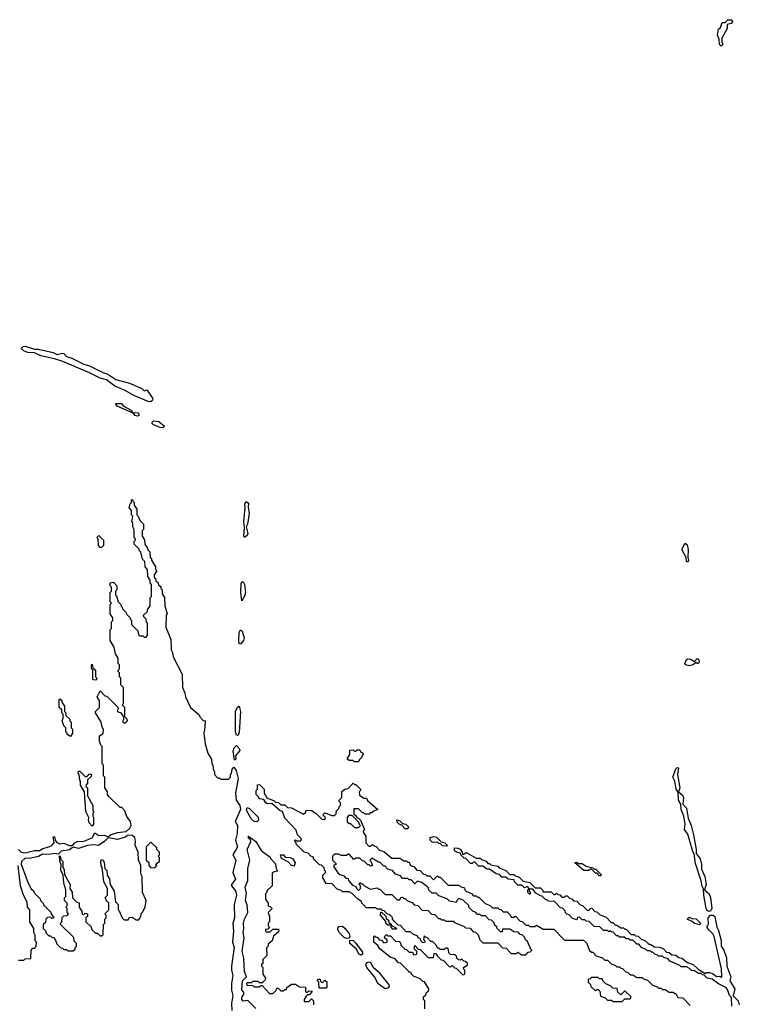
# Model space of a CAD drawing. Extents: x 2776963 to 2884430, y 684484 to 829250.
# Tile 84 of 256: x 2840275 to 2845650, y 761720 to 769070. Entities that reach past the tile are written whole.
import ezdxf

# ---------------------------------------------------------------- set-up
doc = ezdxf.new("R2010")
doc.units = 0

msp = doc.modelspace()

# ---------------------------------------------------------------- linework, layer by layer
at = {"layer": '0CON20XD'}
for points in [[(2845515, 768872.5), (2845502.5, 768885), (2845500, 768925), (2845486.7, 768955), (2845495, 769000), (2845508.3, 769011.7), (2845521.7, 769048.3), (2845545, 769050), (2845565, 769070), (2845595, 769070), (2845600, 769055), (2845588.3, 769041.7), (2845560, 769035), (2845560, 769005), (2845518.3, 768931.7), (2845518.3, 768908.3), (2845527.5, 768885), (2845515, 768872.5)], [(2841251.7, 766218.3), (2841235, 766220.5), (2841127.5, 766265), (2841061.8, 766301.8), (2840984.3, 766335), (2840922.4, 766382.4), (2840875, 766394.6), (2840795, 766434.6), (2840597.6, 766517.6), (2840535, 766539.6), (2840431.5, 766561.5), (2840385, 766582.5), (2840335, 766584.6), (2840308.8, 766595), (2840286.7, 766615), (2840300, 766630), (2840315, 766634), (2840385, 766610), (2840415, 766610.6), (2840525, 766584.4), (2840555, 766571.9), (2840595, 766580), (2840605, 766577.5), (2840625, 766555.8), (2840665, 766544.5), (2840755, 766498.6), (2840796.4, 766486.4), (2840895, 766436.2), (2840934, 766424), (2840992.5, 766385), (2841095, 766356.2), (2841186.1, 766316.1), (2841205, 766300), (2841225, 766307.5), (2841266.2, 766245), (2841270, 766235), (2841265, 766224.2), (2841251.7, 766218.3)], [(2841155, 766110), (2841136.7, 766115), (2841122.5, 766132.5), (2841004, 766185), (2840990, 766205), (2841035, 766205.4), (2841048, 766188), (2841108, 766155), (2841118.3, 766138.3), (2841156, 766135), (2841165.7, 766125), (2841165, 766114), (2841155, 766110)], [(2841345, 766023.8), (2841325, 766025.5), (2841275, 766045.8), (2841264.3, 766055), (2841264.4, 766065.6), (2841275, 766075.5), (2841315, 766070), (2841355.5, 766035), (2841345, 766023.8)], [(2840265, 762876.7), (2840286.1, 762856.1), (2840315, 762851.2), (2840385, 762867.8), (2840422.7, 762867.3), (2840446.4, 762883.6), (2840493.3, 762895), (2840513.8, 762905), (2840532.5, 762925), (2840525, 762970), (2840535, 762970), (2840540, 762945), (2840550.7, 762930.7), (2840575, 762918.8), (2840605, 762922.9), (2840645, 762906.2), (2840663.6, 762906.4), (2840672.5, 762907.5), (2840686.2, 762925), (2840705.6, 762934.4), (2840755, 762937.5), (2840816.8, 762963.2), (2840835, 763000), (2840865, 762980), (2840905, 762981.5), (2840935, 762970), (2840952.5, 762985), (2841005, 763003.6), (2841069.7, 763010.3), (2841096.7, 763035), (2841107.5, 763055), (2841103.3, 763085), (2841075, 763122.5), (2841060, 763165), (2841038.3, 763188.3), (2841025, 763190), (2840941.7, 763271.7), (2840930, 763285), (2840930, 763305), (2840910, 763335), (2840910, 763415), (2840900, 763425), (2840900, 763505), (2840890, 763515), (2840890, 763645), (2840880, 763655), (2840870, 763685), (2840870, 763725), (2840898.3, 763741.7), (2840900, 763775), (2840893, 763783), (2840881.7, 763831.7), (2840840, 763895), (2840840, 763905), (2840870, 763935), (2840870, 763985), (2840853.3, 764015), (2840875, 764060), (2840911.7, 764021.7), (2840925, 764020), (2841008.3, 763938.3), (2841010, 763925), (2841001.7, 763911.7), (2841015, 763900), (2841028.3, 763898.3), (2841050, 763865), (2841050, 763845), (2841041.7, 763831.7), (2841055, 763820), (2841065, 763820), (2841080, 763835), (2841078.3, 763848.3), (2841060, 763865), (2841060, 763935), (2841040, 763955), (2841050, 763965), (2841050, 764085), (2841030, 764105), (2841030, 764155), (2841020, 764165), (2841020, 764195), (2841010, 764205), (2841010, 764215), (2841020, 764225), (2841020, 764255), (2841010, 764265), (2841010, 764305), (2840990, 764335), (2840980, 764385), (2840950, 764435), (2840950, 764515), (2840960, 764525), (2840960, 764575), (2840970, 764585), (2840970, 764605), (2840950, 764635), (2840950, 764705), (2840960, 764715), (2840950, 764725), (2840950, 764795), (2840960, 764805), (2840960, 764835), (2840950, 764845), (2840950, 764865), (2840975, 764870), (2841000, 764845), (2841000, 764815), (2840990, 764805), (2840990, 764775), (2840998.3, 764768.3), (2841010, 764725), (2841030, 764705), (2841031.7, 764691.7), (2841040, 764685), (2841041.7, 764671.7), (2841070, 764645), (2841071.7, 764631.7), (2841100, 764605), (2841100, 764595), (2841110, 764585), (2841110, 764555), (2841158.3, 764508.3), (2841161.7, 764481.7), (2841175, 764470), (2841195, 764470), (2841205, 764460), (2841218.3, 764461.7), (2841230, 764475), (2841230, 764565), (2841221.7, 764571.7), (2841220, 764595), (2841201.7, 764611.7), (2841200, 764625), (2841228.3, 764651.7), (2841230, 764665), (2841250, 764695), (2841250, 764755), (2841260, 764765), (2841260, 764855), (2841250, 764865), (2841250, 764885), (2841233, 764913), (2841230, 764965), (2841212.5, 764985), (2841210, 765025), (2841193, 765043), (2841180, 765095), (2841170, 765105), (2841168.3, 765118.3), (2841130, 765155), (2841130, 765175), (2841138.3, 765181.7), (2841140, 765195), (2841130, 765205), (2841130, 765265), (2841120, 765285), (2841120, 765315), (2841112.5, 765325), (2841120, 765365), (2841110, 765375), (2841110, 765405), (2841092.5, 765425), (2841100, 765455), (2841110, 765465), (2841110, 765485), (2841118.3, 765488.3), (2841120, 765475), (2841130, 765465), (2841130, 765445), (2841150, 765415), (2841150, 765375), (2841160, 765365), (2841171.7, 765331.7), (2841200, 765305), (2841200, 765265), (2841190, 765255), (2841190, 765215), (2841207, 765187), (2841210, 765155), (2841230, 765125), (2841231.7, 765111.7), (2841247, 765097), (2841250, 765055), (2841258.3, 765048.3), (2841260, 765035), (2841290, 764985), (2841290, 764965), (2841300, 764955), (2841280, 764925), (2841280, 764905), (2841288.3, 764898.3), (2841291.7, 764881.7), (2841310, 764865), (2841311.7, 764851.7), (2841328.3, 764838.3), (2841330, 764825), (2841340, 764815), (2841340, 764785), (2841356.4, 764756.4), (2841360, 764695), (2841377.5, 764635), (2841370, 764625), (2841367.5, 764535), (2841403, 764443), (2841407, 764367), (2841416.7, 764345), (2841420, 764315), (2841487.5, 764185), (2841490, 764085), (2841507.5, 764045), (2841512.5, 764015), (2841550, 763935), (2841615, 763880), (2841620, 763865), (2841641.7, 763841.7), (2841660, 763835), (2841658.3, 763788.3), (2841650, 763745), (2841660, 763665), (2841680, 763595), (2841707, 763547), (2841710, 763515), (2841717, 763507), (2841720, 763475), (2841730, 763455), (2841730, 763435), (2841751.7, 763411.7), (2841765, 763410), (2841775, 763400), (2841835, 763400), (2841850, 763415), (2841850, 763435), (2841857, 763443), (2841862.5, 763475), (2841875, 763490), (2841892.5, 763465), (2841905.4, 763404.6), (2841887.5, 763295), (2841892.7, 763245), (2841919.7, 763205), (2841924.1, 763175), (2841883.3, 763085), (2841901.2, 763055), (2841898.5, 762995), (2841885.8, 762945), (2841901.2, 762895), (2841867.3, 762835), (2841889.1, 762795), (2841866, 762705), (2841885.6, 762655), (2841855.8, 762615), (2841856, 762605), (2841887.3, 762567.3), (2841893.2, 762535), (2841875.7, 762465), (2841879.2, 762365), (2841866.1, 762323.9), (2841872.9, 762265), (2841863.8, 762185), (2841877.9, 762145), (2841855.8, 762004.2), (2841855.7, 761975), (2841866.5, 761935), (2841856.7, 761875), (2841855.6, 761825), (2841865.5, 761785), (2841855.8, 761725), (2841858.9, 761675)], [(2841955, 765204.2), (2841947.8, 765217.8), (2841954.2, 765275), (2841948.9, 765325), (2841958.3, 765428.3), (2841955.6, 765455), (2841966, 765474), (2841985, 765460), (2841982.4, 765432.4), (2841989.7, 765385), (2841976.8, 765305), (2841965.8, 765284.2), (2841979.4, 765235), (2841975, 765219.4), (2841955, 765204.2)], [(2840885, 765130), (2840875, 765130), (2840862.5, 765145), (2840860, 765195), (2840850, 765205), (2840865, 765220), (2840900, 765185), (2840900, 765145), (2840885, 765130)], [(2845265, 765020), (2845254.6, 765024.6), (2845253.3, 765055), (2845220, 765115), (2845245, 765161.2), (2845259.1, 765149.1), (2845267.5, 765115), (2845265.8, 765055), (2845271.2, 765035), (2845265, 765020)], [(2841935, 764732.5), (2841927.3, 764795), (2841928.9, 764861.1), (2841935, 764874), (2841945, 764874.3), (2841953.8, 764855), (2841962.4, 764795), (2841955, 764766), (2841935, 764732.5)], [(2841925, 764408.8), (2841915, 764413.3), (2841912.5, 764435), (2841913.8, 764496.2), (2841925, 764515.7), (2841937.3, 764505), (2841952.2, 764455), (2841947.2, 764435), (2841925, 764408.8)], [(2840845, 764140), (2840825, 764142.5), (2840821.7, 764148.3), (2840820, 764215), (2840810, 764225), (2840810, 764255), (2840815, 764260), (2840821.7, 764231.7), (2840840, 764215), (2840840, 764165), (2840850, 764155), (2840845, 764140)], [(2845275, 764247.8), (2845250, 764255), (2845243.8, 764265), (2845256, 764294), (2845265, 764298.8), (2845284.2, 764295.8), (2845315, 764280), (2845335, 764302.5), (2845345, 764295.8), (2845350.8, 764275), (2845346, 764265), (2845334.3, 764264.3), (2845325, 764272.5), (2845305, 764254.4), (2845275, 764247.8)], [(2840655, 763720), (2840630, 763735), (2840630, 763745), (2840620, 763755), (2840620, 763785), (2840605, 763800), (2840592.5, 763835), (2840600, 763855), (2840600, 763885), (2840590, 763895), (2840588.3, 763918.3), (2840570, 763935), (2840570, 763995), (2840575, 764000), (2840588.3, 763988.3), (2840590, 763975), (2840610, 763945), (2840610, 763905), (2840620, 763895), (2840620, 763875), (2840648.3, 763848.3), (2840650, 763835), (2840660, 763825), (2840660, 763785), (2840670, 763775), (2840670, 763745), (2840655, 763720)], [(2841905, 763726.7), (2841895, 763730), (2841886, 763755), (2841887.5, 763905), (2841900.9, 763939.1), (2841915, 763946.2), (2841924.6, 763905), (2841915, 763750), (2841905, 763726.7)], [(2841885, 763542.5), (2841880, 763545), (2841869.5, 763610.5), (2841875.9, 763634.1), (2841895, 763652.5), (2841915, 763630.8), (2841918.4, 763615), (2841887.5, 763575), (2841890, 763555), (2841885, 763542.5)], [(2842805, 763530), (2842775, 763530), (2842765, 763540), (2842735, 763540), (2842721.7, 763551.7), (2842740, 763585), (2842741.7, 763618.3), (2842765, 763620), (2842775, 763610), (2842785, 763610), (2842795, 763620), (2842815, 763620), (2842821.7, 763601.7), (2842835, 763600), (2842840, 763585), (2842831.7, 763578.3), (2842830, 763565), (2842811.7, 763548.3), (2842805, 763530)], [(2840815, 763050), (2840794.1, 763074.1), (2840787.5, 763095), (2840790, 763115), (2840768.3, 763158.3), (2840760, 763305), (2840730, 763355), (2840730, 763385), (2840723, 763393), (2840720, 763435), (2840712.5, 763445), (2840715, 763460), (2840725, 763460), (2840765, 763420), (2840778.3, 763421.7), (2840795, 763440), (2840810, 763435), (2840808.3, 763421.7), (2840780, 763395), (2840780, 763365), (2840771.7, 763358.3), (2840770, 763345), (2840780, 763335), (2840780, 763275), (2840820, 763205), (2840820, 763165), (2840830, 763155), (2840820, 763145), (2840820, 763125), (2840826.7, 763115), (2840826.7, 763065), (2840815, 763050)], [(2845425, 762413.8), (2845410.5, 762420.5), (2845403.3, 762435), (2845384.2, 762535), (2845383, 762583), (2845371.1, 762601.1), (2845365, 762642.5), (2845321.5, 762771.5), (2845312.3, 762842.3), (2845301.7, 762861.7), (2845265, 762990), (2845240, 763025), (2845245.6, 763064.4), (2845234.4, 763125), (2845215.6, 763175), (2845212.9, 763212.9), (2845195.6, 763245), (2845193.8, 763303.8), (2845177.2, 763327.2), (2845168.5, 763385), (2845154.4, 763415), (2845175, 763478.8), (2845185, 763488), (2845195.4, 763485.4), (2845187.1, 763435), (2845205.8, 763335), (2845196.7, 763305), (2845225, 763281.5), (2845233.1, 763265), (2845228.1, 763215), (2845255, 763184.2), (2845268.8, 763108.8), (2845290.5, 763055), (2845306.6, 762985), (2845327.5, 762875), (2845327.5, 762845), (2845358.1, 762805), (2845367.7, 762765), (2845368.5, 762728.5), (2845391.9, 762675), (2845402.5, 762615), (2845390, 762575), (2845425, 762545.4), (2845435, 762516.2), (2845445.4, 762435), (2845435, 762415.8), (2845425, 762413.8)], [(2843300, 761685), (2843300, 761745), (2843290, 761755), (2843290, 761775), (2843308.3, 761791.7), (2843310, 761805), (2843328.3, 761821.7), (2843330, 761835), (2843298.3, 761888.3), (2843285, 761890), (2843265, 761910), (2843215, 761930), (2843200, 761945), (2843198.3, 761958.3), (2843185, 761960), (2843178.3, 761968.3), (2843118.3, 762028.3), (2843105, 762030), (2843078.3, 762058.3), (2843043, 762073), (2842964.3, 762134.3), (2842950, 762160), (2842920, 762185), (2842920, 762225), (2842925, 762230), (2842935, 762220), (2842945, 762220), (2842961.7, 762201.7), (2842978.3, 762198.3), (2842995, 762180), (2843020, 762185), (2843018.3, 762198.3), (2843000, 762215), (2843001.7, 762228.3), (2843015, 762240), (2843025, 762230), (2843045, 762230), (2843081.7, 762191.7), (2843108.3, 762188.3), (2843118.3, 762178.3), (2843121.7, 762161.7), (2843151.7, 762131.7), (2843165, 762130), (2843185, 762110), (2843208.3, 762108.3), (2843215, 762090), (2843240, 762095), (2843240, 762115), (2843220, 762135), (2843225, 762160), (2843251.7, 762131.7), (2843265, 762130), (2843325, 762070), (2843365, 762070), (2843371.7, 762098.3), (2843385, 762100), (2843391.7, 762081.7), (2843421.7, 762051.7), (2843438.3, 762048.3), (2843481.7, 762001.7), (2843495, 762000), (2843505, 762010), (2843521.7, 761991.7), (2843535, 761990), (2843585, 761940), (2843600, 761945), (2843600, 761975), (2843591.7, 761981.7), (2843590, 761995), (2843618.3, 762011.7), (2843618.3, 762028.3), (2843605, 762040), (2843591.7, 762041.7), (2843575, 762060), (2843565, 762050), (2843551.7, 762051.7), (2843540, 762065), (2843538.3, 762078.3), (2843525, 762090), (2843491.7, 762091.7), (2843480, 762105), (2843478.3, 762128.3), (2843465, 762140), (2843455, 762140), (2843445, 762130), (2843415, 762130), (2843405, 762140), (2843395, 762140), (2843388.3, 762158.3), (2843358.3, 762188.3), (2843345, 762190), (2843318.3, 762218.3), (2843305, 762220), (2843295, 762230), (2843290, 762205), (2843298.3, 762198.3), (2843300, 762185), (2843285, 762180), (2843270, 762195), (2843268.3, 762208.3), (2843250, 762215), (2843248.3, 762228.3), (2843215, 762240), (2843195, 762260), (2843161.7, 762261.7), (2843118.3, 762308.3), (2843101.7, 762311.7), (2843071.7, 762341.7), (2843060, 762355), (2843058.3, 762368.3), (2843038.3, 762388.3), (2843021.7, 762391.7), (2842998.3, 762418.3), (2842985, 762420), (2842975, 762430), (2842945, 762430), (2842935, 762440), (2842865, 762440), (2842830, 762475), (2842828.3, 762488.3), (2842800, 762505), (2842758.3, 762548.3), (2842735, 762560), (2842685, 762560), (2842675, 762570), (2842645, 762580), (2842608.3, 762618.3), (2842565, 762622.5), (2842540, 762665), (2842540, 762685), (2842560, 762705), (2842560, 762715), (2842551.7, 762721.7), (2842548.3, 762738.3), (2842528.3, 762758.3), (2842515, 762760), (2842470, 762805), (2842468.3, 762818.3), (2842450, 762825), (2842428.3, 762848.3), (2842400, 762855), (2842340, 762915), (2842340, 762925), (2842330, 762935), (2842331.7, 762948.3), (2842345, 762940), (2842375, 762940), (2842380, 762955), (2842350, 762985), (2842340, 763020), (2842255, 763110), (2842238.3, 763158.3), (2842220, 763165), (2842158.3, 763218.3), (2842125, 763217.5), (2842112.5, 763225), (2842098.3, 763248.3), (2842062.5, 763255), (2842058.3, 763268.3), (2842040, 763285), (2842040, 763315), (2842050, 763325), (2842051.7, 763358.3), (2842065, 763360), (2842100, 763325), (2842100, 763295), (2842121.7, 763261.7), (2842175, 763240), (2842185, 763230), (2842207, 763227), (2842225, 763210), (2842255, 763210), (2842275, 763190), (2842305, 763187.5), (2842395, 763140), (2842408.3, 763151.7), (2842415, 763170), (2842455, 763167.5), (2842490, 763145), (2842531.7, 763101.7), (2842555, 763100), (2842560, 763115), (2842540, 763135), (2842555, 763150), (2842605, 763130), (2842625, 763130), (2842638.3, 763141.7), (2842640, 763165), (2842658.3, 763181.7), (2842660, 763195), (2842670, 763205), (2842670, 763225), (2842660, 763235), (2842660, 763245), (2842680, 763265), (2842681.7, 763308.3), (2842703, 763327), (2842728.3, 763331.7), (2842765, 763370), (2842775, 763360), (2842785, 763360), (2842820, 763325), (2842820, 763315), (2842810, 763305), (2842811.7, 763281.7), (2842845, 763260), (2842865, 763260), (2842871.7, 763241.7), (2842950, 763175), (2842911.7, 763158.3), (2842905, 763150), (2842891.7, 763148.3), (2842885, 763140), (2842855, 763140), (2842845, 763150), (2842835, 763150), (2842805, 763180), (2842771.7, 763178.3), (2842771.7, 763141.7), (2842790, 763125), (2842791.7, 763111.7), (2842805, 763110), (2842820, 763095), (2842850, 763025), (2842841.7, 763018.3), (2842840, 763005), (2842860, 762975), (2842860, 762925), (2842881.7, 762901.7), (2842895, 762900), (2842905, 762910), (2842915, 762910), (2842925, 762900), (2842938.3, 762898.3), (2842961.7, 762871.7), (2842995, 762860), (2843055, 762810), (2843115, 762810), (2843145, 762790), (2843165, 762790), (2843175, 762780), (2843185, 762780), (2843191.7, 762761.7), (2843205, 762750), (2843218.3, 762748.3), (2843241.7, 762721.7), (2843265, 762720), (2843291.7, 762691.7), (2843305, 762690), (2843315, 762680), (2843338.3, 762678.3), (2843365, 762650), (2843395, 762680), (2843405, 762670), (2843415, 762670), (2843475, 762610), (2843555, 762610), (2843565, 762600), (2843598.3, 762588.3), (2843600, 762575), (2843611.7, 762561.7), (2843648.3, 762548.3), (2843665, 762530), (2843685, 762530), (2843695, 762520), (2843705, 762520), (2843751.7, 762471.7), (2843788.3, 762458.3), (2843805, 762440), (2843845, 762440), (2843855, 762430), (2843868.3, 762428.3), (2843885, 762410), (2843915, 762410), (2843938.3, 762388.3), (2843945, 762370), (2843965, 762370), (2843978.3, 762378.3), (2844011.7, 762341.7), (2844028.3, 762338.3), (2844055, 762310), (2844075, 762310), (2844085, 762300), (2844125, 762300), (2844135, 762310), (2844185, 762280), (2844265, 762280), (2844345, 762200), (2844485, 762200), (2844508.3, 762178.3), (2844531.7, 762121.7), (2844545, 762110), (2844555, 762110), (2844581.7, 762081.7), (2844627, 762067), (2844645, 762050), (2844665, 762050), (2844691.7, 762021.7), (2844725, 762010), (2844735, 762000), (2844755, 762000), (2844765, 761990), (2844778.3, 761988.3), (2844801.7, 761961.7), (2844818.3, 761958.3), (2844835, 761940), (2844855, 761940), (2844885, 761920), (2844925, 761920), (2844935, 761910), (2844965, 761900), (2845001.7, 761861.7), (2845035, 761850), (2845045, 761840), (2845065, 761840), (2845075, 761830), (2845095, 761830), (2845125, 761810), (2845155, 761810), (2845165, 761800), (2845175, 761800), (2845191.7, 761771.7), (2845228.3, 761768.3), (2845281.7, 761711.7)], [(2842045, 763083.1), (2842025, 763084.5), (2842004.8, 763104.8), (2841970.4, 763165), (2841968.1, 763175), (2841975, 763188), (2841992.4, 763182.4), (2842056.5, 763116.5), (2842059.2, 763095), (2842045, 763083.1)], [(2842805, 763040), (2842820, 763055), (2842811.7, 763061.7), (2842808.3, 763078.3), (2842758.3, 763128.3), (2842731.7, 763128.3), (2842720, 763115), (2842721.7, 763081.7), (2842735, 763070), (2842745, 763070), (2842775, 763040), (2842805, 763040)], [(2843175, 763030), (2843155, 763030), (2843128.3, 763058.3), (2843110, 763065), (2843095, 763080), (2843091.7, 763098.3), (2843115, 763090), (2843135, 763070), (2843160, 763065), (2843180, 763045), (2843175, 763030)], [(2840675, 762120), (2840688.3, 762131.7), (2840690, 762145), (2840700, 762155), (2840700, 762175), (2840681.7, 762191.7), (2840678.3, 762218.3), (2840580, 762315), (2840580, 762325), (2840590, 762335), (2840591.7, 762368.3), (2840605, 762380), (2840628.3, 762381.7), (2840640, 762395), (2840630, 762405), (2840630, 762435), (2840620, 762445), (2840630, 762455), (2840630, 762475), (2840610, 762495), (2840610, 762515), (2840620, 762525), (2840620, 762575), (2840603.9, 762623.9), (2840600, 762685), (2840581.7, 762721.7), (2840583.3, 762763.3), (2840573.8, 762785), (2840571.7, 762828.3), (2840577.5, 762825), (2840581.7, 762801.7), (2840597.5, 762785), (2840597.5, 762745), (2840606.2, 762725), (2840608.3, 762688.3), (2840652.5, 762615), (2840650, 762585), (2840667, 762557), (2840670, 762515), (2840701.7, 762481.7), (2840718.3, 762478.3), (2840720, 762445), (2840740, 762415), (2840741.7, 762391.7), (2840755, 762390), (2840765, 762400), (2840780, 762395), (2840780, 762375), (2840770, 762365), (2840770, 762335), (2840808.3, 762298.3), (2840811.7, 762281.7), (2840841.7, 762251.7), (2840855, 762250), (2840875, 762230), (2840885, 762230), (2840898.3, 762241.7), (2840900, 762315), (2840910, 762325), (2840910, 762355), (2840920, 762365), (2840920, 762385), (2840910, 762395), (2840940, 762425), (2840940, 762475), (2840920, 762495), (2840920, 762505), (2840910, 762515), (2840930, 762535), (2840930, 762585), (2840902.5, 762635), (2840891.7, 762741.7), (2840883.6, 762753.6), (2840880, 762785), (2840885, 762800), (2840895, 762797.5), (2840905, 762780), (2840910, 762735), (2840925, 762720), (2840927.5, 762685), (2840946.4, 762656.4), (2840950, 762615), (2840980, 762565), (2840990, 762485), (2841010, 762465), (2841010, 762425), (2841018.3, 762418.3), (2841040, 762365), (2841055, 762350), (2841085, 762350), (2841091.7, 762368.3), (2841115, 762370), (2841145, 762350), (2841165, 762350), (2841180, 762375), (2841183, 762397), (2841195, 762410), (2841211.7, 762448.3), (2841220, 762495), (2841192.5, 762555), (2841190, 762675), (2841180, 762695), (2841180, 762755), (2841162.5, 762795), (2841160, 762855), (2841137, 762907), (2841140, 762935), (2841134.1, 762964.1), (2841115, 762981.2), (2841085, 762983.8), (2841061.7, 762968.3), (2841005, 762950), (2840935, 762962.5), (2840911.4, 762938.6), (2840863.4, 762906.6), (2840825, 762910), (2840780, 762905), (2840715, 762884.2), (2840675, 762892.5), (2840645.8, 762874.2), (2840585, 762863.3), (2840565, 762840), (2840535.6, 762845.6), (2840492.5, 762837.5), (2840445, 762840.8), (2840415, 762824.3), (2840345, 762808.6), (2840315, 762810.8), (2840288, 762785), (2840286.2, 762766.2), (2840337.5, 762625), (2840361.7, 762581.7), (2840380, 762565), (2840381.7, 762551.7), (2840428.3, 762508.3), (2840430, 762495), (2840450, 762475), (2840451.7, 762461.7), (2840508.3, 762408.3), (2840510, 762395), (2840530, 762365), (2840515, 762360), (2840505, 762370), (2840481.7, 762368.3), (2840470, 762355), (2840468.3, 762331.7), (2840450, 762315), (2840450, 762285), (2840468.3, 762268.3), (2840471.7, 762251.7), (2840491.7, 762231.7), (2840505, 762230), (2840515, 762220), (2840528.3, 762218.3), (2840540, 762205), (2840551.7, 762171.7), (2840581.7, 762141.7), (2840595, 762140), (2840605, 762130), (2840625, 762130), (2840635, 762120), (2840675, 762120)], [(2841285, 762740), (2841300, 762755), (2841291.7, 762768.3), (2841320, 762785), (2841320, 762815), (2841310, 762825), (2841320, 762835), (2841320, 762855), (2841300, 762875), (2841298.3, 762888.3), (2841255, 762930), (2841220, 762895), (2841220, 762795), (2841238.3, 762778.3), (2841240, 762755), (2841251.7, 762741.7), (2841285, 762740)], [(2842038.3, 761688.3), (2841978.3, 761748.3), (2841945, 761742.5), (2841934, 761755), (2841935, 761770), (2841950, 761795), (2841948.3, 761808.3), (2841933, 761827), (2841940, 761895), (2841970, 761925), (2841953.8, 761965), (2841950, 762065), (2841936, 762115), (2841951.2, 762215), (2841943.8, 762255), (2841950, 762285), (2841946.2, 762325), (2841953.8, 762355), (2841980, 762405), (2841973, 762463), (2841961.2, 762495), (2841969.3, 762550.7), (2841960, 762595), (2841980, 762645), (2841980, 762735), (2841992.5, 762795), (2841974, 762875), (2842000, 762935), (2841998.3, 762948.3), (2841985, 762960), (2841983.3, 762975), (2842037.5, 762935), (2842077.5, 762867.5), (2842145, 762817.5), (2842147.5, 762807.5), (2842185, 762767.5), (2842190, 762735), (2842200, 762715), (2842175, 762710), (2842161.7, 762698.3), (2842160, 762605), (2842121.7, 762568.3), (2842120, 762555), (2842110, 762545), (2842110, 762505), (2842130, 762475), (2842130, 762455), (2842148.3, 762448.3), (2842160, 762435), (2842130, 762405), (2842140, 762375), (2842140, 762335), (2842130, 762325), (2842130, 762305), (2842140, 762295), (2842128.3, 762281.7), (2842111.7, 762278.3), (2842110, 762265), (2842115, 762260), (2842145, 762260), (2842165, 762280), (2842205, 762280), (2842210, 762275), (2842208.3, 762261.7), (2842171.7, 762228.3), (2842160, 762195), (2842131.7, 762168.3), (2842130, 762155), (2842118.3, 762141.7), (2842120, 762085), (2842090, 762055), (2842090, 762025), (2842081.7, 762018.3), (2842080, 762005), (2842090, 761995), (2842090, 761945), (2842110, 761915), (2842108.3, 761901.7), (2842085, 761880), (2842065, 761880), (2842055, 761890), (2842015, 761890), (2842005, 761880), (2841975, 761880), (2841970, 761875), (2841971.7, 761861.7), (2842015, 761860), (2842025, 761850), (2842065, 761850), (2842075, 761860), (2842085, 761860), (2842141.7, 761801.7), (2842165, 761800), (2842188.3, 761821.7), (2842195, 761840), (2842205, 761840), (2842225, 761820), (2842245, 761820), (2842255, 761830), (2842268.3, 761831.7), (2842270, 761845), (2842305, 761870), (2842335, 761870), (2842365, 761850), (2842408.3, 761848.3), (2842410, 761815), (2842415, 761810), (2842425, 761810), (2842435, 761820), (2842458.3, 761818.3), (2842438.3, 761791.7), (2842425, 761790), (2842415, 761780)], [(2843465, 762900), (2843433, 762903), (2843418.3, 762918.3), (2843405, 762920), (2843395, 762930), (2843365, 762927.5), (2843353, 762933), (2843340, 762945), (2843340, 762965), (2843365, 762972.5), (2843387, 762967), (2843421.7, 762931.7), (2843450, 762925), (2843470, 762905), (2843465, 762900)], [(2845594, 761705), (2845591.7, 761771.7), (2845576.1, 761786.1), (2845561.7, 761831.7), (2845550, 761845), (2845493.9, 761873.9), (2845447, 761907), (2845410, 761915), (2845388.3, 761938.3), (2845375, 761940), (2845365, 761950), (2845345, 761950), (2845315, 761970), (2845293, 761973), (2845278.3, 761988.3), (2845255, 762000), (2845215, 762000), (2845205, 762010), (2845131.7, 762041.7), (2845118.3, 762058.3), (2845085, 762070), (2845075, 762080), (2845045, 762080), (2845035, 762090), (2845021.7, 762091.7), (2845005, 762110), (2844995, 762110), (2844985, 762120), (2844965, 762120), (2844955, 762130), (2844921.7, 762141.7), (2844898.3, 762168.3), (2844885, 762170), (2844855, 762200), (2844835, 762200), (2844825, 762210), (2844805, 762210), (2844795, 762220), (2844755, 762220), (2844745, 762230), (2844731.7, 762231.7), (2844708.3, 762258.3), (2844695, 762260), (2844685, 762270), (2844675, 762260), (2844665, 762270), (2844635, 762270), (2844608.3, 762298.3), (2844565, 762300), (2844528.3, 762338.3), (2844505, 762340), (2844495, 762350), (2844475, 762350), (2844455, 762370), (2844441.7, 762368.3), (2844435, 762350), (2844405, 762360), (2844378.3, 762388.3), (2844361.7, 762391.7), (2844351.7, 762401.7), (2844348.3, 762418.3), (2844328.3, 762438.3), (2844315, 762440), (2844268.3, 762488.3), (2844225, 762490), (2844215, 762500), (2844205, 762500), (2844178.3, 762528.3), (2844165, 762530), (2844130.7, 762550.7), (2844108.3, 762578.3), (2844080, 762580), (2844080, 762565), (2844090, 762555), (2844085, 762540), (2844070, 762555), (2844070, 762575), (2844080, 762585), (2844068.3, 762598.3), (2844045, 762590), (2844025, 762610), (2843995, 762610), (2843970, 762635), (2843968.3, 762648.3), (2843923, 762653), (2843905, 762670), (2843875, 762670), (2843858.3, 762688.3), (2843833, 762693), (2843785, 762730), (2843765, 762730), (2843735, 762750), (2843701.7, 762751.7), (2843675, 762780), (2843665, 762780), (2843655, 762770), (2843641.7, 762771.7), (2843608.3, 762808.3), (2843595, 762810), (2843570, 762835), (2843568.3, 762848.3), (2843545, 762852.5), (2843522.5, 762865), (2843523, 762887), (2843546.4, 762886.4), (2843565, 762877.5), (2843580, 762855), (2843581.7, 762841.7), (2843595, 762840), (2843605, 762850), (2843615, 762850), (2843685, 762810), (2843715, 762810), (2843725, 762800), (2843758.3, 762788.3), (2843771.7, 762771.7), (2843785, 762770), (2843795, 762760), (2843845, 762750), (2843855, 762740), (2843905, 762720), (2843935, 762690), (2843965, 762690), (2843975, 762680), (2844005, 762670), (2844035, 762640), (2844085, 762630), (2844125, 762590), (2844165, 762590), (2844180, 762575), (2844185, 762560), (2844245, 762560), (2844265, 762540), (2844275, 762540), (2844285, 762550), (2844295, 762540), (2844308.3, 762538.3), (2844325, 762520), (2844345, 762520), (2844355, 762530), (2844365, 762530), (2844381.7, 762511.7), (2844398.3, 762508.3), (2844411.7, 762491.7), (2844435, 762490), (2844461.7, 762461.7), (2844478.3, 762458.3), (2844515, 762420), (2844528.3, 762421.7), (2844541.7, 762438.3), (2844548.3, 762438.3), (2844571.7, 762411.7), (2844585, 762410), (2844605, 762390), (2844655, 762370), (2844691.7, 762331.7), (2844705, 762330), (2844725, 762310), (2844735, 762310), (2844765, 762290), (2844785, 762290), (2844795, 762280), (2844805, 762280), (2844841.7, 762241.7), (2844865, 762240), (2844875, 762230), (2844895, 762227.5), (2844915, 762210), (2844950, 762195), (2844975, 762170), (2844985, 762170), (2845015, 762150), (2845055, 762147.5), (2845083, 762133), (2845105, 762110), (2845127, 762107), (2845145, 762090), (2845175, 762087.5), (2845198.3, 762068.3), (2845220, 762065), (2845261.7, 762031.7), (2845305, 762017.5), (2845341.7, 761981.7), (2845395, 761950), (2845405, 761957.5), (2845426.4, 761956.4), (2845455, 761947.5), (2845478.3, 761928.3), (2845505, 761930), (2845515, 761920), (2845520, 761925), (2845517.5, 761985), (2845461.2, 762225), (2845452.5, 762245), (2845422.5, 762275), (2845410, 762295), (2845410, 762305), (2845420, 762315), (2845417.5, 762365), (2845435.7, 762384.3), (2845455, 762384.5), (2845466.8, 762375), (2845482.5, 762295), (2845495, 762270.8), (2845515, 762196.2), (2845514.4, 762154.4), (2845534.6, 762125), (2845555, 762066), (2845555.5, 762005), (2845586.4, 761925), (2845580, 761895), (2845615.8, 761835), (2845603, 761783), (2845640.8, 761745), (2845649.8, 761715)], [(2842325, 762752), (2842305, 762755.7), (2842281.7, 762781.7), (2842235, 762806.7), (2842226.7, 762815), (2842222.5, 762835), (2842245, 762836.2), (2842258.3, 762818.3), (2842295, 762815.8), (2842315.6, 762805.6), (2842332.2, 762775), (2842325, 762752)], [(2844055, 762090), (2844071.7, 762108.3), (2844088.3, 762111.7), (2844100, 762125), (2844091.7, 762131.7), (2844068.3, 762188.3), (2844051.7, 762201.7), (2844048.3, 762218.3), (2844028.3, 762238.3), (2844011.7, 762241.7), (2843998.3, 762258.3), (2843965, 762260), (2843935, 762280), (2843880, 762280), (2843878.3, 762261.7), (2843865, 762260), (2843840, 762285), (2843838.3, 762298.3), (2843821.7, 762311.7), (2843818.3, 762328.3), (2843798.3, 762348.3), (2843781.7, 762351.7), (2843755, 762380), (2843725, 762380), (2843715, 762390), (2843695, 762390), (2843678.3, 762408.3), (2843661.7, 762411.7), (2843630, 762445), (2843628.3, 762458.3), (2843588.3, 762498.3), (2843555, 762510), (2843541.7, 762498.3), (2843535, 762480), (2843485, 762490), (2843468.3, 762508.3), (2843405, 762530), (2843385, 762550), (2843355, 762550), (2843331.7, 762571.7), (2843328.3, 762588.3), (2843278.3, 762628.3), (2843245, 762640), (2843225, 762620), (2843198.3, 762648.3), (2843185, 762650), (2843175, 762660), (2843135, 762660), (2843118.3, 762678.3), (2843081.7, 762691.7), (2843058.3, 762718.3), (2843025, 762730), (2843005, 762750), (2842995, 762750), (2842965, 762780), (2842955, 762780), (2842905, 762810), (2842890, 762795), (2842898.3, 762788.3), (2842910, 762755), (2842895, 762750), (2842885, 762760), (2842875, 762760), (2842848.3, 762788.3), (2842835, 762790), (2842815, 762810), (2842785, 762810), (2842771.7, 762801.7), (2842735, 762840), (2842725, 762840), (2842715, 762830), (2842675, 762830), (2842655, 762840), (2842625, 762840), (2842610, 762825), (2842610, 762795), (2842640, 762765), (2842621.7, 762758.3), (2842620, 762745), (2842651.7, 762701.7), (2842665, 762690), (2842695, 762680), (2842711.7, 762661.7), (2842728.3, 762658.3), (2842730, 762645), (2842760, 762610), (2842785, 762600), (2842791.7, 762581.7), (2842805, 762570), (2842820, 762585), (2842820, 762605), (2842810, 762615), (2842815, 762630), (2842825, 762620), (2842835, 762620), (2842851.7, 762601.7), (2842895, 762580), (2842945, 762590), (2842955, 762580), (2842965, 762580), (2843005, 762540), (2843055, 762540), (2843095, 762500), (2843115, 762500), (2843121.7, 762518.3), (2843135, 762520), (2843145, 762510), (2843155, 762510), (2843171.7, 762491.7), (2843205, 762480), (2843221.7, 762461.7), (2843248.3, 762458.3), (2843281.7, 762421.7), (2843325, 762420), (2843351.7, 762391.7), (2843375, 762390), (2843401.7, 762361.7), (2843415, 762360), (2843425, 762350), (2843445, 762350), (2843455, 762340), (2843515, 762340), (2843521.7, 762331.7), (2843595, 762300), (2843605, 762290), (2843638.3, 762288.3), (2843661.7, 762261.7), (2843678.3, 762258.3), (2843698.3, 762238.3), (2843711.7, 762201.7), (2843735, 762180), (2843845, 762180), (2843881.7, 762141.7), (2843908.3, 762138.3), (2843945, 762100), (2843985, 762100), (2843995, 762110), (2844025, 762090), (2844055, 762090)], [(2840265, 762050), (2840305, 762050), (2840315, 762060), (2840358.3, 762061.7), (2840360, 762125), (2840371.7, 762138.3), (2840385, 762140), (2840398.3, 762151.7), (2840400, 762185), (2840390, 762195), (2840390, 762235), (2840380, 762255), (2840380, 762285), (2840350, 762335), (2840350, 762425), (2840333.3, 762445), (2840331.7, 762481.7), (2840303.3, 762535), (2840280, 762605), (2840262.5, 762755)], [(2844615, 762680), (2844605, 762680), (2844588.3, 762698.3), (2844575, 762700), (2844545, 762730), (2844535, 762730), (2844525, 762720), (2844488.3, 762718.3), (2844420, 762775), (2844435, 762780), (2844445, 762770), (2844475, 762770), (2844505, 762750), (2844555, 762740), (2844565, 762730), (2844578.3, 762728.3), (2844618.3, 762688.3), (2844615, 762680)], [(2843085, 762280), (2843061.7, 762281.7), (2843050, 762295), (2843050, 762310), (2843025, 762310), (2843011.7, 762321.7), (2843008.3, 762338.3), (2842970, 762385), (2842971.7, 762408.3), (2842978.3, 762408.3), (2843008.3, 762378.3), (2843011.7, 762361.7), (2843028.3, 762348.3), (2843031.7, 762331.7), (2843048.3, 762318.3), (2843050, 762310), (2843088.3, 762288.3), (2843085, 762280)], [(2845355, 762312.5), (2845315, 762322.5), (2845298.3, 762338.3), (2845260, 762355), (2845275, 762370), (2845295, 762360), (2845327, 762357), (2845360, 762325), (2845355, 762312.5)], [(2842715, 762211.2), (2842698.1, 762218.1), (2842663, 762253), (2842650.4, 762275), (2842651.2, 762288.8), (2842659.8, 762300.2), (2842685, 762302.7), (2842704.7, 762285), (2842736, 762245), (2842740.4, 762225), (2842735, 762213.3), (2842715, 762211.2)], [(2842825, 762086.7), (2842807.5, 762095), (2842790.4, 762130.4), (2842741.5, 762175), (2842740.9, 762199.1), (2842765, 762195.4), (2842785, 762175.5), (2842835, 762109.2), (2842835, 762094.3), (2842825, 762086.7)], [(2843005, 761836.4), (2842951.9, 761871.9), (2842925, 761924.2), (2842867.5, 761995), (2842860.9, 762015), (2842868.1, 762031.9), (2842885, 762037.5), (2842895, 762031.8), (2842915, 761997.9), (2842953.4, 761965), (2843031.3, 761865), (2843034.6, 761855), (2843025, 761839.6), (2843005, 761836.4)], [(2842565, 761840), (2842511.7, 761841.7), (2842510, 761885), (2842500, 761895), (2842501.7, 761908.3), (2842518.3, 761908.3), (2842521.7, 761891.7), (2842535, 761880), (2842555, 761900), (2842568.3, 761888.3), (2842570, 761845), (2842565, 761840)], [(2844775, 761740), (2844795, 761760), (2844835, 761760), (2844840, 761765), (2844838.3, 761778.3), (2844798.3, 761818.3), (2844791.7, 761818.3), (2844765, 761790), (2844741.7, 761811.7), (2844738.3, 761838.3), (2844705, 761840), (2844688.3, 761858.3), (2844651.7, 761871.7), (2844631.7, 761891.7), (2844625, 761910), (2844605, 761910), (2844595, 761920), (2844545, 761920), (2844535, 761910), (2844521.7, 761908.3), (2844520, 761885), (2844538.3, 761868.3), (2844541.7, 761851.7), (2844575, 761820), (2844585, 761830), (2844595, 761830), (2844608.3, 761818.3), (2844611.7, 761781.7), (2844648.3, 761768.3), (2844665, 761750), (2844695, 761750), (2844705, 761740), (2844775, 761740)], [(2842415, 761780), (2842400, 761755), (2842400, 761740), (2842435, 761740), (2842455, 761760), (2842470, 761745), (2842470, 761715)]]:
    msp.add_lwpolyline(points, dxfattribs=at)

doc.saveas('drawing.dxf')
